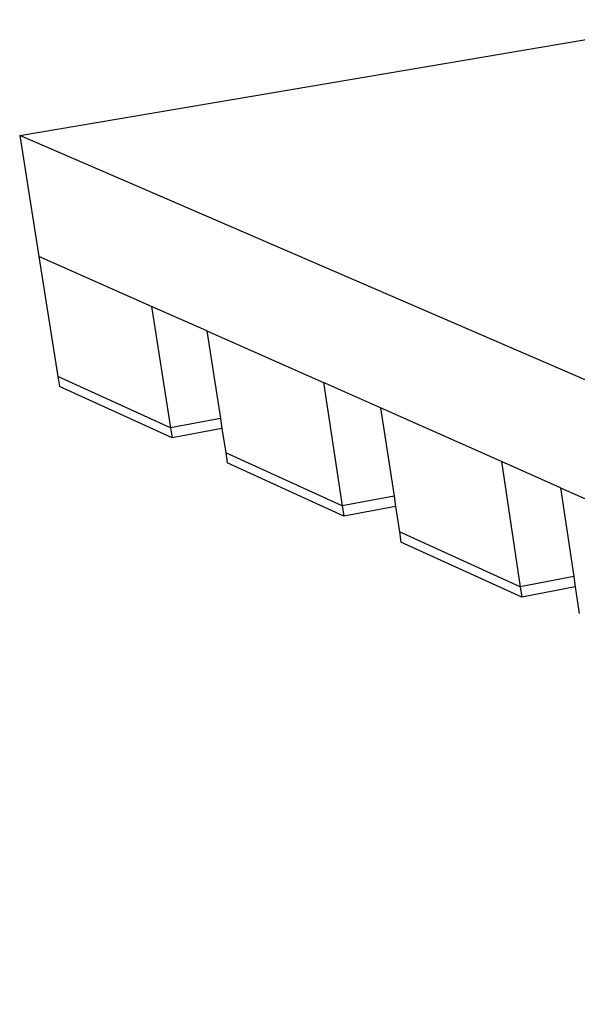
# Model space of a CAD drawing. Header units: millimetres. Extents: x 2505.31 to 2510.58, y 5110.13 to 5113.73.
# Tile 27 of 37: x 2509.16 to 2509.21, y 5110.5 to 5110.58. Entities that reach past the tile are written whole.
import ezdxf

# ---------------------------------------------------------------- set-up
doc = ezdxf.new("R2010")
doc.units = ezdxf.units.MM

# ---------------------------------------------------------------- blocks, each defined once
blk = doc.blocks.new('Aries_60x120_HS_TopView')
for p, q in [((2509.158333, 5110.572965), (2509.219082, 5110.583287)), ((2510.049117, 5110.187929), (2509.158333, 5110.572965)), ((2509.158333, 5110.572965), (2509.160032, 5110.562219)), ((2509.170066, 5110.557767), (2509.160032, 5110.562219)), ((2509.160032, 5110.562219), (2509.161722, 5110.551528)), ((2509.170066, 5110.557767), (2509.17175, 5110.546965)), ((2509.17498, 5110.555587), (2509.170066, 5110.557767)), ((2509.17498, 5110.555587), (2509.185362, 5110.550981)), ((2509.17498, 5110.555587), (2509.176189, 5110.547776)), ((2509.17175, 5110.546965), (2509.161722, 5110.551528)), ((2509.161722, 5110.551528), (2509.161862, 5110.550639)), ((2509.185362, 5110.550981), (2509.187035, 5110.54001)), ((2509.190447, 5110.548725), (2509.185362, 5110.550981)), ((2509.17189, 5110.546067), (2509.161862, 5110.550639)), ((2509.201195, 5110.543956), (2509.190447, 5110.548725)), ((2509.190447, 5110.548725), (2509.191636, 5110.540871)), ((2509.176189, 5110.547776), (2509.17175, 5110.546965)), ((2509.176189, 5110.547776), (2509.176328, 5110.54688)), ((2509.17175, 5110.546965), (2509.17189, 5110.546067)), ((2509.176328, 5110.54688), (2509.17189, 5110.546067)), ((2509.176328, 5110.54688), (2509.176661, 5110.54473)), ((2509.187035, 5110.54001), (2509.176661, 5110.54473)), ((2509.176661, 5110.54473), (2509.1768, 5110.543828)), ((2509.201195, 5110.543956), (2509.202856, 5110.532811)), ((2509.206461, 5110.54162), (2509.201195, 5110.543956)), ((2509.187174, 5110.539098), (2509.1768, 5110.543828)), ((2509.206461, 5110.54162), (2509.217594, 5110.53668)), ((2509.206461, 5110.54162), (2509.207628, 5110.533727)), ((2509.191636, 5110.540871), (2509.187035, 5110.54001)), ((2509.191636, 5110.540871), (2509.191774, 5110.539961)), ((2509.187035, 5110.54001), (2509.187174, 5110.539098)), ((2509.191774, 5110.539961), (2509.187174, 5110.539098)), ((2509.191774, 5110.539961), (2509.192117, 5110.537698)), ((2509.202856, 5110.532811), (2509.192117, 5110.537698)), ((2509.192117, 5110.537698), (2509.192255, 5110.536781)), ((2509.202994, 5110.531885), (2509.192255, 5110.536781)), ((2509.207628, 5110.533727), (2509.202856, 5110.532811)), ((2509.207628, 5110.533727), (2509.207765, 5110.532803)), ((2509.202856, 5110.532811), (2509.202994, 5110.531885)), ((2509.207765, 5110.532803), (2509.202994, 5110.531885)), ((2509.207765, 5110.532803), (2509.208118, 5110.530417))]:
    blk.add_line(p, q)

msp = doc.modelspace()

# ---------------------------------------------------------------- block references
msp.add_blockref('Aries_60x120_HS_TopView', (0, 0))

doc.saveas('drawing.dxf')
